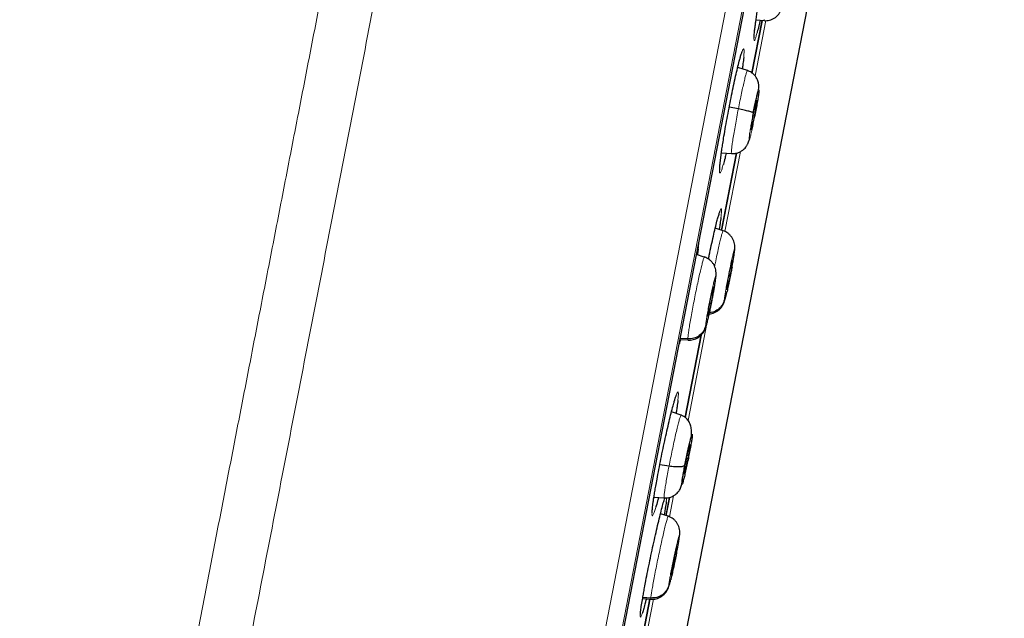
# Model space of a CAD drawing. Header units: millimetres. Extents: x 8 to 2427, y 12 to 2587.
# Tile 150 of 154: x 1709 to 1738, y 1830 to 1848. Entities that reach past the tile are written whole.
import ezdxf

# ---------------------------------------------------------------- set-up
doc = ezdxf.new("R2010")
doc.units = ezdxf.units.MM

msp = doc.modelspace()

# ---------------------------------------------------------------- linework, layer by layer
at = {"color": 252, "linetype": 'Continuous', "lineweight": 0}
for p, q in [((1719.82, 1797.336), (1737.752, 1889.59)), ((1738.144, 1889.041), (1720.389, 1797.698)), ((1720.582, 1798.415), (1738.055, 1888.303)), ((1730.649, 1846.48), (1730.972, 1848.142)), ((1729.739, 1841.8), (1730.207, 1844.207)), ((1729.244, 1839.254), (1729.258, 1839.326)), ((1728.635, 1836.119), (1729.211, 1839.086)), ((1728.371, 1838.439), (1728.348, 1838.357)), ((1728.072, 1833.224), (1728.195, 1833.859)), ((1727.992, 1833.8), (1727.978, 1833.684)), ((1727.232, 1828.902), (1727.591, 1830.748))]:
    msp.add_line(p, q, dxfattribs=at)
at = {"color": 7, "linetype": 'Continuous', "lineweight": 30}
for p, q in [((1720.59, 1798.45), (1738.049, 1888.268)), ((1726.665, 1819.911), (1735.749, 1866.641)), ((1730.863, 1848.151), (1730.555, 1846.568)), ((1730.555, 1846.568), (1730.862, 1848.15)), ((1730.676, 1848.163), (1730.93, 1848.145)), ((1730.931, 1848.151), (1730.927, 1848.146)), ((1730.417, 1846.641), (1730.125, 1846.735)), ((1730.145, 1845.49), (1729.871, 1845.546)), ((1730.626, 1845.274), (1730.59, 1845.281)), ((1729.635, 1844.168), (1729.939, 1844.146)), ((1729.635, 1841.834), (1730.087, 1844.162)), ((1730.087, 1844.162), (1729.636, 1841.839)), ((1729.686, 1841.823), (1729.45, 1841.9)), ((1729.684, 1841.817), (1729.689, 1841.823)), ((1730.031, 1841.228), (1730.039, 1841.312)), ((1729.121, 1841.036), (1728.883, 1841.114)), ((1729.12, 1841.03), (1729.125, 1841.036)), ((1729.967, 1840.937), (1729.968, 1840.925)), ((1729.403, 1840.15), (1729.404, 1840.138)), ((1728.387, 1838.56), (1728.632, 1838.543)), ((1728.626, 1838.574), (1728.393, 1838.592)), ((1728.542, 1836.215), (1729.022, 1838.684)), ((1729.023, 1838.685), (1728.543, 1836.217)), ((1728.637, 1838.548), (1728.632, 1838.543)), ((1728.422, 1836.287), (1728.134, 1836.38)), ((1728.642, 1835.061), (1728.609, 1835.068)), ((1728.059, 1834.748), (1727.781, 1834.794)), ((1727.606, 1833.817), (1727.913, 1833.796)), ((1727.928, 1833.776), (1727.935, 1833.797)), ((1728.075, 1833.812), (1727.968, 1833.261)), ((1727.969, 1833.266), (1728.075, 1833.81)), ((1728.035, 1833.242), (1727.803, 1833.318)), ((1728.034, 1833.236), (1728.038, 1833.242)), ((1728.373, 1832.648), (1728.382, 1832.723)), ((1728.307, 1832.358), (1728.308, 1832.346)), ((1727.178, 1829.198), (1727.481, 1830.754)), ((1727.481, 1830.752), (1727.179, 1829.199)), ((1727.265, 1830.772), (1727.521, 1830.754)), ((1727.514, 1830.785), (1727.27, 1830.803)), ((1727.522, 1830.76), (1727.518, 1830.754))]:
    msp.add_line(p, q, dxfattribs=at)
at = {"color": 252, "linetype": 'Continuous', "lineweight": 0}
for points, knots in [([(1727.561, 1891.756), (1727.557, 1891.734), (1727.548, 1891.689), (1727.478, 1891.328), (1727.366, 1890.754), (1727.209, 1889.948), (1727.01, 1888.92), (1726.767, 1887.674), (1726.484, 1886.217), (1726.161, 1884.555), (1725.8, 1882.698), (1725.403, 1880.653), (1724.971, 1878.432), (1724.507, 1876.046), (1724.013, 1873.506), (1723.493, 1870.826), (1722.947, 1868.019), (1722.379, 1865.098), (1721.792, 1862.079), (1721.189, 1858.977), (1720.573, 1855.807), (1719.947, 1852.585), (1719.314, 1849.327), (1718.676, 1846.05), (1718.039, 1842.77), (1717.404, 1839.503), (1716.775, 1836.266), (1716.154, 1833.075), (1715.546, 1829.946), (1714.953, 1826.895), (1714.378, 1823.937), (1713.824, 1821.087), (1713.294, 1818.358), (1712.79, 1815.766), (1712.315, 1813.322), (1711.871, 1811.04), (1711.461, 1808.929), (1711.086, 1807.002), (1710.749, 1805.267), (1710.452, 1803.738), (1710.192, 1802.401), (1710.054, 1801.694), (1709.986, 1801.34)], [0, 0, 0, 0, 0.025, 0.05, 0.075, 0.1, 0.125, 0.15, 0.175, 0.2, 0.225, 0.25, 0.275, 0.3, 0.325, 0.35, 0.375, 0.4, 0.425, 0.45, 0.475, 0.5, 0.525, 0.55, 0.575, 0.6, 0.625, 0.65, 0.675, 0.7, 0.725, 0.75, 0.775, 0.8, 0.825, 0.85, 0.875, 0.9, 0.925, 0.95, 0.975, 1, 1, 1, 1]), ([(1708.529, 1802.229), (1708.567, 1802.426), (1708.644, 1802.819), (1708.775, 1803.493), (1708.917, 1804.224), (1709.072, 1805.02), (1709.237, 1805.872), (1709.413, 1806.778), (1709.599, 1807.735), (1709.796, 1808.748), (1710.005, 1809.822), (1710.225, 1810.956), (1710.457, 1812.151), (1710.699, 1813.397), (1710.951, 1814.692), (1711.21, 1816.027), (1711.477, 1817.399), (1711.75, 1818.803), (1712.031, 1820.247), (1712.321, 1821.738), (1712.619, 1823.273), (1712.926, 1824.852), (1713.239, 1826.463), (1713.558, 1828.103), (1713.88, 1829.762), (1714.206, 1831.435), (1714.533, 1833.12), (1714.864, 1834.824), (1715.201, 1836.555), (1715.542, 1838.311), (1715.888, 1840.088), (1716.235, 1841.875), (1716.583, 1843.667), (1716.93, 1845.45), (1717.274, 1847.221), (1717.616, 1848.978), (1717.956, 1850.728), (1718.296, 1852.479), (1718.636, 1854.228), (1718.975, 1855.971), (1719.31, 1857.696), (1719.642, 1859.402), (1719.967, 1861.074), (1720.285, 1862.712), (1720.597, 1864.315), (1720.903, 1865.889), (1721.205, 1867.442), (1721.502, 1868.971), (1721.794, 1870.472), (1722.078, 1871.935), (1722.354, 1873.356), (1722.62, 1874.725), (1722.876, 1876.04), (1723.121, 1877.301), (1723.357, 1878.514), (1723.584, 1879.684), (1723.803, 1880.808), (1724.012, 1881.885), (1724.21, 1882.904), (1724.397, 1883.865), (1724.571, 1884.76), (1724.732, 1885.589), (1724.88, 1886.352), (1725.017, 1887.052), (1725.141, 1887.693), (1725.254, 1888.271), (1725.353, 1888.785), (1725.44, 1889.231), (1725.514, 1889.609), (1725.573, 1889.917), (1725.62, 1890.156), (1725.653, 1890.325), (1725.673, 1890.431), (1725.676, 1890.444), (1725.677, 1890.451)], [0, 0, 0, 0, 0.013945, 0.02789, 0.041835, 0.055781, 0.069728, 0.083426, 0.097126, 0.110826, 0.124528, 0.138481, 0.152437, 0.166395, 0.180356, 0.194319, 0.208035, 0.221754, 0.235476, 0.249202, 0.263181, 0.277165, 0.291153, 0.305146, 0.319147, 0.332905, 0.346672, 0.360448, 0.374234, 0.388281, 0.402337, 0.416398, 0.430461, 0.444524, 0.458331, 0.472132, 0.485923, 0.499702, 0.513718, 0.527724, 0.541722, 0.555714, 0.569704, 0.583443, 0.597184, 0.610928, 0.624677, 0.638684, 0.652696, 0.666713, 0.680732, 0.694752, 0.708523, 0.722296, 0.73607, 0.749845, 0.763872, 0.777899, 0.791927, 0.805955, 0.819984, 0.833763, 0.847543, 0.861323, 0.875104, 0.88909, 0.903078, 0.917066, 0.931055, 0.945045, 0.958784, 0.972523, 0.986262, 1, 1, 1, 1]), ([(1730.708, 1847.781), (1730.697, 1847.741), (1730.673, 1847.652), (1730.646, 1847.572), (1730.625, 1847.535), (1730.614, 1847.552), (1730.613, 1847.622), (1730.623, 1847.743), (1730.641, 1847.91), (1730.661, 1848.055), (1730.671, 1848.128)], [0, 0, 0, 0, 0.104364, 0.232206, 0.36017, 0.488134, 0.616193, 0.744253, 0.872339, 1, 1, 1, 1]), ([(1730.927, 1848.146), (1730.926, 1848.145), (1730.921, 1848.137), (1730.921, 1848.159), (1730.922, 1848.177)], [0, 0, 0, 0, 0.140115, 1, 1, 1, 1]), ([(1730.203, 1847.034), (1730.208, 1847.053), (1730.229, 1847.129), (1730.258, 1847.216), (1730.288, 1847.287), (1730.308, 1847.304), (1730.318, 1847.267), (1730.318, 1847.181), (1730.309, 1847.082), (1730.305, 1847.032)], [0, 0, 0, 0, 0.052676, 0.210312, 0.368156, 0.525999, 0.683991, 0.841983, 1, 1, 1, 1]), ([(1730.145, 1845.49), (1730.161, 1845.572), (1730.193, 1845.734), (1730.241, 1845.964), (1730.286, 1846.172), (1730.327, 1846.35), (1730.363, 1846.491), (1730.391, 1846.588), (1730.409, 1846.638), (1730.414, 1846.636), (1730.416, 1846.635)], [0, 0, 0, 0, 0.130705, 0.261231, 0.391813, 0.52235, 0.652869, 0.783279, 0.913619, 1, 1, 1, 1]), ([(1729.94, 1844.152), (1729.939, 1844.15), (1729.933, 1844.146), (1729.933, 1844.186), (1729.939, 1844.272), (1729.956, 1844.405), (1729.982, 1844.575), (1730.015, 1844.777), (1730.054, 1845.003), (1730.098, 1845.244), (1730.129, 1845.408), (1730.145, 1845.49)], [0, 0, 0, 0, 0.046014, 0.165259, 0.284346, 0.403496, 0.522747, 0.642014, 0.761322, 0.880579, 1, 1, 1, 1]), ([(1730.634, 1845.25), (1730.621, 1845.184), (1730.595, 1845.053), (1730.557, 1844.875), (1730.523, 1844.726), (1730.495, 1844.617), (1730.475, 1844.555), (1730.465, 1844.544), (1730.465, 1844.586), (1730.475, 1844.676), (1730.494, 1844.81), (1730.522, 1844.978), (1730.556, 1845.168), (1730.581, 1845.301), (1730.594, 1845.367)], [0, 0, 0, 0, 0.083335, 0.166669, 0.250002, 0.333336, 0.416669, 0.499998, 0.58333, 0.666661, 0.749995, 0.833329, 0.916665, 1, 1, 1, 1]), ([(1729.693, 1843.819), (1729.679, 1843.772), (1729.651, 1843.676), (1729.619, 1843.591), (1729.595, 1843.554), (1729.581, 1843.571), (1729.578, 1843.64), (1729.585, 1843.761), (1729.602, 1843.927), (1729.622, 1844.072), (1729.632, 1844.144)], [0, 0, 0, 0, 0.119475, 0.245152, 0.370987, 0.496822, 0.622749, 0.748675, 0.874587, 1, 1, 1, 1]), ([(1729.54, 1842.249), (1729.543, 1842.259), (1729.56, 1842.326), (1729.586, 1842.405), (1729.614, 1842.477), (1729.632, 1842.493), (1729.639, 1842.456), (1729.636, 1842.372), (1729.625, 1842.275), (1729.62, 1842.228)], [0, 0, 0, 0, 0.029209, 0.192216, 0.355364, 0.518512, 0.681733, 0.844953, 1, 1, 1, 1]), ([(1729.43, 1840.754), (1729.438, 1840.791), (1729.462, 1840.91), (1729.502, 1841.1), (1729.549, 1841.314), (1729.591, 1841.498), (1729.628, 1841.648), (1729.658, 1841.753), (1729.677, 1841.812), (1729.683, 1841.816), (1729.684, 1841.817)], [0, 0, 0, 0, 0.0661817, 0.2100189, 0.3536659, 0.4973865, 0.64123, 0.7850906, 0.9290033, 1, 1, 1, 1]), ([(1728.961, 1841.512), (1728.96, 1841.497), (1728.956, 1841.438), (1728.945, 1841.348), (1728.937, 1841.283)], [0, 0, 0, 0, 0.266067, 1, 1, 1, 1]), ([(1729.726, 1839.755), (1729.728, 1839.775), (1729.731, 1839.816), (1729.748, 1839.936), (1729.774, 1840.09), (1729.807, 1840.273), (1729.845, 1840.47), (1729.885, 1840.669), (1729.924, 1840.856), (1729.961, 1841.018), (1729.992, 1841.144), (1730.015, 1841.225), (1730.029, 1841.259), (1730.03, 1841.239), (1730.031, 1841.228)], [0, 0, 0, 0, 0.0833347, 0.1666654, 0.2499974, 0.3333267, 0.4166651, 0.4999989, 0.583336, 0.6666709, 0.7500014, 0.8333341, 0.9166654, 1, 1, 1, 1]), ([(1730.031, 1841.228), (1730.03, 1841.218), (1730.029, 1841.198), (1730.021, 1841.134), (1730.006, 1841.031), (1729.982, 1840.888), (1729.963, 1840.783), (1729.954, 1840.734)], [0, 0, 0, 0, 0.149945, 0.292432, 0.556001, 0.791926, 1, 1, 1, 1]), ([(1728.626, 1838.574), (1728.627, 1838.598), (1728.63, 1838.644), (1728.646, 1838.772), (1728.671, 1838.935), (1728.703, 1839.131), (1728.743, 1839.353), (1728.787, 1839.591), (1728.835, 1839.837), (1728.885, 1840.081), (1728.934, 1840.314), (1728.981, 1840.528), (1729.024, 1840.712), (1729.062, 1840.861), (1729.092, 1840.966), (1729.112, 1841.025), (1729.118, 1841.029), (1729.12, 1841.03)], [0, 0, 0, 0, 0.069096, 0.138103, 0.207138, 0.276147, 0.345148, 0.414089, 0.482993, 0.55199, 0.620988, 0.689895, 0.758837, 0.827838, 0.896847, 0.965882, 1, 1, 1, 1]), ([(1729.161, 1838.968), (1729.162, 1838.988), (1729.165, 1839.029), (1729.182, 1839.149), (1729.207, 1839.304), (1729.24, 1839.486), (1729.278, 1839.684), (1729.318, 1839.883), (1729.358, 1840.07), (1729.395, 1840.231), (1729.426, 1840.357), (1729.45, 1840.438), (1729.465, 1840.472), (1729.466, 1840.451), (1729.467, 1840.441)], [0, 0, 0, 0, 0.083335, 0.166665, 0.249997, 0.333327, 0.416665, 0.499999, 0.583336, 0.666671, 0.750001, 0.833334, 0.916665, 1, 1, 1, 1]), ([(1729.467, 1840.441), (1729.467, 1840.431), (1729.466, 1840.411), (1729.459, 1840.346), (1729.444, 1840.244), (1729.42, 1840.1), (1729.394, 1839.954), (1729.369, 1839.819), (1729.349, 1839.718), (1729.335, 1839.647), (1729.326, 1839.602), (1729.318, 1839.563), (1729.312, 1839.533), (1729.304, 1839.497), (1729.293, 1839.443), (1729.277, 1839.371), (1729.26, 1839.292), (1729.246, 1839.231), (1729.235, 1839.184), (1729.227, 1839.151), (1729.219, 1839.119), (1729.211, 1839.088), (1729.199, 1839.041), (1729.184, 1838.99), (1729.171, 1838.952), (1729.162, 1838.94), (1729.161, 1838.959), (1729.161, 1838.968)], [0, 0, 0, 0, 0.048269, 0.094137, 0.178983, 0.254926, 0.321903, 0.379933, 0.428939, 0.450081, 0.468986, 0.48566, 0.500097, 0.507938, 0.532277, 0.571713, 0.60638, 0.647676, 0.666045, 0.685459, 0.705918, 0.727431, 0.750009, 0.811462, 0.873598, 0.936379, 1, 1, 1, 1]), ([(1729.805, 1840.005), (1729.803, 1839.994), (1729.797, 1839.972), (1729.79, 1839.939), (1729.782, 1839.906), (1729.774, 1839.875), (1729.762, 1839.829), (1729.748, 1839.778), (1729.735, 1839.739), (1729.726, 1839.727), (1729.726, 1839.746), (1729.726, 1839.755)], [0, 0, 0, 0, 0.0521495, 0.1072707, 0.1653641, 0.2264502, 0.2905633, 0.4651125, 0.6414973, 0.8196087, 1, 1, 1, 1]), ([(1728.632, 1838.543), (1728.631, 1838.542), (1728.626, 1838.535), (1728.626, 1838.556), (1728.626, 1838.574)], [0, 0, 0, 0, 0.142018, 1, 1, 1, 1]), ([(1728.227, 1836.724), (1728.232, 1836.741), (1728.254, 1836.815), (1728.283, 1836.9), (1728.314, 1836.972), (1728.334, 1836.989), (1728.343, 1836.951), (1728.341, 1836.866), (1728.331, 1836.769), (1728.325, 1836.72)], [0, 0, 0, 0, 0.04813, 0.207071, 0.366168, 0.525265, 0.684397, 0.843528, 1, 1, 1, 1]), ([(1728.059, 1834.748), (1728.075, 1834.829), (1728.107, 1834.99), (1728.157, 1835.237), (1728.208, 1835.474), (1728.258, 1835.696), (1728.303, 1835.893), (1728.344, 1836.056), (1728.378, 1836.179), (1728.403, 1836.256), (1728.417, 1836.291), (1728.42, 1836.283), (1728.421, 1836.282)], [0, 0, 0, 0, 0.107879, 0.21561, 0.323388, 0.431128, 0.538854, 0.646489, 0.754067, 0.861786, 0.969506, 1, 1, 1, 1]), ([(1727.914, 1833.8), (1727.912, 1833.801), (1727.907, 1833.803), (1727.91, 1833.864), (1727.923, 1833.969), (1727.945, 1834.118), (1727.976, 1834.302), (1728.014, 1834.513), (1728.044, 1834.67), (1728.059, 1834.748)], [0, 0, 0, 0, 0.112576, 0.260325, 0.408198, 0.556091, 0.704036, 0.851916, 1, 1, 1, 1]), ([(1727.662, 1833.514), (1727.647, 1833.468), (1727.618, 1833.372), (1727.585, 1833.288), (1727.561, 1833.251), (1727.548, 1833.267), (1727.546, 1833.336), (1727.555, 1833.456), (1727.575, 1833.621), (1727.597, 1833.766), (1727.608, 1833.838)], [0, 0, 0, 0, 0.11847, 0.244423, 0.370475, 0.496527, 0.622572, 0.748616, 0.874552, 1, 1, 1, 1]), ([(1727.514, 1830.785), (1727.516, 1830.808), (1727.52, 1830.854), (1727.539, 1830.982), (1727.567, 1831.145), (1727.602, 1831.34), (1727.645, 1831.561), (1727.692, 1831.799), (1727.743, 1832.045), (1727.795, 1832.288), (1727.846, 1832.52), (1727.895, 1832.734), (1727.939, 1832.918), (1727.977, 1833.067), (1728.007, 1833.172), (1728.026, 1833.23), (1728.032, 1833.235), (1728.034, 1833.236)], [0, 0, 0, 0, 0.069104, 0.138118, 0.207161, 0.276177, 0.345186, 0.414134, 0.483045, 0.552049, 0.621055, 0.68997, 0.75892, 0.827929, 0.896946, 0.965987, 1, 1, 1, 1]), ([(1728.054, 1831.178), (1728.056, 1831.198), (1728.06, 1831.238), (1728.079, 1831.358), (1728.107, 1831.512), (1728.142, 1831.695), (1728.182, 1831.892), (1728.224, 1832.09), (1728.265, 1832.277), (1728.303, 1832.438), (1728.335, 1832.564), (1728.359, 1832.645), (1728.373, 1832.679), (1728.373, 1832.659), (1728.373, 1832.648)], [0, 0, 0, 0, 0.083337, 0.16667, 0.250005, 0.333339, 0.416673, 0.500005, 0.58334, 0.666674, 0.750004, 0.833336, 0.916667, 1, 1, 1, 1]), ([(1728.373, 1832.648), (1728.373, 1832.638), (1728.371, 1832.618), (1728.362, 1832.554), (1728.345, 1832.451), (1728.32, 1832.312), (1728.301, 1832.212), (1728.292, 1832.168)], [0, 0, 0, 0, 0.153304, 0.298931, 0.568148, 0.808902, 1, 1, 1, 1]), ([(1728.109, 1831.33), (1728.106, 1831.319), (1728.101, 1831.298), (1728.089, 1831.252), (1728.074, 1831.201), (1728.061, 1831.163), (1728.053, 1831.151), (1728.054, 1831.169), (1728.054, 1831.178)], [0, 0, 0, 0, 0.070681, 0.147812, 0.358082, 0.570156, 0.783904, 1, 1, 1, 1]), ([(1727.518, 1830.754), (1727.517, 1830.753), (1727.512, 1830.746), (1727.513, 1830.767), (1727.514, 1830.785)], [0, 0, 0, 0, 0.138817, 1, 1, 1, 1]), ([(1727.258, 1830.336), (1727.246, 1830.303), (1727.224, 1830.237), (1727.203, 1830.202), (1727.193, 1830.219), (1727.193, 1830.272), (1727.201, 1830.337), (1727.204, 1830.361)], [0, 0, 0, 0, 0.219805, 0.439675, 0.659545, 0.879342, 1, 1, 1, 1])]:
    msp.add_open_spline(points, degree=3, knots=knots, dxfattribs=at)
at = {"color": 7, "linetype": 'Continuous', "lineweight": 30}
for points, knots in [([(1730.926, 1848.142), (1730.951, 1848.141), (1731.003, 1848.14), (1731.082, 1848.154), (1731.164, 1848.181), (1731.242, 1848.224), (1731.302, 1848.273), (1731.345, 1848.32), (1731.373, 1848.357), (1731.398, 1848.394), (1731.418, 1848.431), (1731.434, 1848.469), (1731.451, 1848.515), (1731.469, 1848.575), (1731.487, 1848.645), (1731.501, 1848.708), (1731.507, 1848.733)], [0, 0, 0, 0, 0.066919, 0.1347705, 0.2056744, 0.2830718, 0.3636389, 0.4032247, 0.4429194, 0.4848317, 0.5320668, 0.5879958, 0.65577, 0.7695426, 0.9108892, 1, 1, 1, 1]), ([(1730.671, 1848.128), (1730.671, 1848.128), (1730.677, 1848.171), (1730.692, 1848.273), (1730.708, 1848.379), (1730.716, 1848.431)], [0, 0, 0, 0, 0.002721, 0.501361, 1, 1, 1, 1]), ([(1730.618, 1847.622), (1730.618, 1847.622), (1730.618, 1847.621), (1730.618, 1847.629), (1730.618, 1847.649), (1730.62, 1847.685), (1730.624, 1847.737), (1730.631, 1847.806), (1730.64, 1847.891), (1730.653, 1847.991), (1730.664, 1848.075), (1730.671, 1848.126), (1730.673, 1848.137)], [0, 0, 0, 0, 0.013438, 0.087297, 0.179899, 0.290299, 0.4142, 0.546535, 0.683425, 0.822425, 0.962057, 1, 1, 1, 1]), ([(1730.798, 1848.155), (1730.785, 1848.098), (1730.755, 1847.966), (1730.725, 1847.842), (1730.71, 1847.789), (1730.708, 1847.781)], [0, 0, 0, 0, 0.385407, 0.904584, 1, 1, 1, 1]), ([(1730.2, 1847.02), (1730.205, 1847.037), (1730.217, 1847.081), (1730.233, 1847.134), (1730.249, 1847.178), (1730.258, 1847.204), (1730.264, 1847.217), (1730.264, 1847.216), (1730.264, 1847.215)], [0, 0, 0, 0, 0.155168, 0.392929, 0.600554, 0.786943, 0.941312, 1, 1, 1, 1]), ([(1729.677, 1844.448), (1729.688, 1844.52), (1729.714, 1844.683), (1729.762, 1844.962), (1729.818, 1845.273), (1729.879, 1845.589), (1729.941, 1845.9), (1730.003, 1846.198), (1730.063, 1846.474), (1730.121, 1846.719), (1730.168, 1846.91), (1730.193, 1846.999), (1730.203, 1847.034)], [0, 0, 0, 0, 0.0832953, 0.1891743, 0.2950529, 0.4008122, 0.5065715, 0.6122826, 0.7179942, 0.8237496, 0.9295057, 1, 1, 1, 1]), ([(1730.305, 1847.032), (1730.298, 1846.974), (1730.288, 1846.879), (1730.271, 1846.756), (1730.263, 1846.698), (1730.262, 1846.691)], [0, 0, 0, 0, 0.582347, 0.946988, 1, 1, 1, 1]), ([(1730.754, 1846.058), (1730.755, 1846.062), (1730.758, 1846.098), (1730.76, 1846.143), (1730.759, 1846.199), (1730.756, 1846.243), (1730.745, 1846.298), (1730.723, 1846.364), (1730.685, 1846.438), (1730.624, 1846.516), (1730.535, 1846.591), (1730.458, 1846.623), (1730.417, 1846.64)], [0, 0, 0, 0, 0.021447, 0.163112, 0.255993, 0.338941, 0.422678, 0.513248, 0.614234, 0.728019, 0.856271, 1, 1, 1, 1]), ([(1730.594, 1845.367), (1730.607, 1845.433), (1730.633, 1845.564), (1730.671, 1845.743), (1730.705, 1845.891), (1730.733, 1846), (1730.752, 1846.063), (1730.763, 1846.073), (1730.763, 1846.032), (1730.753, 1845.941), (1730.734, 1845.807), (1730.706, 1845.64), (1730.672, 1845.449), (1730.647, 1845.316), (1730.634, 1845.25)], [0, 0, 0, 0, 0.083335, 0.166671, 0.250005, 0.333339, 0.41667, 0.500002, 0.583331, 0.666664, 0.749998, 0.833331, 0.916665, 1, 1, 1, 1]), ([(1730.602, 1845.343), (1730.608, 1845.372), (1730.619, 1845.43), (1730.642, 1845.538), (1730.663, 1845.631), (1730.68, 1845.699), (1730.69, 1845.735), (1730.697, 1845.754), (1730.701, 1845.755), (1730.702, 1845.74), (1730.699, 1845.708), (1730.693, 1845.66), (1730.681, 1845.579), (1730.663, 1845.476), (1730.643, 1845.362), (1730.632, 1845.303), (1730.626, 1845.274)], [0, 0, 0, 0, 0.062684, 0.1252265, 0.2502065, 0.3128437, 0.3752071, 0.4375373, 0.5000007, 0.5624642, 0.6247943, 0.6871576, 0.7497946, 0.8747738, 0.937316, 1, 1, 1, 1]), ([(1730.594, 1845.367), (1730.585, 1845.373), (1730.569, 1845.385), (1730.467, 1845.416), (1730.323, 1845.453), (1730.204, 1845.478), (1730.145, 1845.49)], [0, 0, 0, 0, 0.24835, 0.499424, 0.750548, 1, 1, 1, 1]), ([(1730.626, 1845.274), (1730.62, 1845.245), (1730.609, 1845.187), (1730.586, 1845.079), (1730.565, 1844.986), (1730.548, 1844.919), (1730.538, 1844.882), (1730.531, 1844.864), (1730.527, 1844.862), (1730.526, 1844.877), (1730.529, 1844.909), (1730.535, 1844.957), (1730.547, 1845.038), (1730.565, 1845.142), (1730.585, 1845.256), (1730.597, 1845.314), (1730.602, 1845.343)], [0, 0, 0, 0, 0.062684, 0.125226, 0.250205, 0.312842, 0.375206, 0.437536, 0.5, 0.562463, 0.624793, 0.687156, 0.749794, 0.874774, 0.937316, 1, 1, 1, 1]), ([(1729.939, 1844.149), (1729.983, 1844.149), (1730.066, 1844.15), (1730.176, 1844.186), (1730.261, 1844.234), (1730.323, 1844.286), (1730.366, 1844.335), (1730.396, 1844.378), (1730.413, 1844.41), (1730.432, 1844.45), (1730.449, 1844.496), (1730.462, 1844.536), (1730.467, 1844.553)], [0, 0, 0, 0, 0.14618, 0.274998, 0.386957, 0.48318, 0.565409, 0.636614, 0.703328, 0.781295, 0.906817, 1, 1, 1, 1]), ([(1729.632, 1844.144), (1729.632, 1844.144), (1729.637, 1844.187), (1729.652, 1844.29), (1729.669, 1844.395), (1729.677, 1844.448)], [0, 0, 0, 0, 0.00325, 0.501625, 1, 1, 1, 1]), ([(1729.584, 1843.651), (1729.584, 1843.652), (1729.584, 1843.652), (1729.584, 1843.667), (1729.584, 1843.696), (1729.586, 1843.741), (1729.591, 1843.803), (1729.599, 1843.881), (1729.61, 1843.975), (1729.622, 1844.067), (1729.63, 1844.131), (1729.634, 1844.155)], [0, 0, 0, 0, 0.053479, 0.139448, 0.243554, 0.363152, 0.493583, 0.630455, 0.770667, 0.912286, 1, 1, 1, 1]), ([(1729.78, 1844.157), (1729.768, 1844.107), (1729.737, 1843.981), (1729.708, 1843.869), (1729.694, 1843.821), (1729.693, 1843.819)], [0, 0, 0, 0, 0.387606, 0.971167, 1, 1, 1, 1]), ([(1729.537, 1842.235), (1729.539, 1842.244), (1729.549, 1842.281), (1729.563, 1842.327), (1729.578, 1842.373), (1729.588, 1842.4), (1729.594, 1842.413), (1729.593, 1842.412), (1729.593, 1842.412)], [0, 0, 0, 0, 0.092358, 0.344736, 0.566723, 0.766711, 0.93157, 1, 1, 1, 1]), ([(1729.247, 1840.982), (1729.254, 1841.017), (1729.282, 1841.157), (1729.332, 1841.387), (1729.394, 1841.664), (1729.451, 1841.909), (1729.501, 1842.11), (1729.528, 1842.206), (1729.54, 1842.249)], [0, 0, 0, 0, 0.0666252, 0.2601434, 0.4536624, 0.6472912, 0.8409209, 1, 1, 1, 1]), ([(1729.62, 1842.228), (1729.62, 1842.226), (1729.615, 1842.178), (1729.599, 1842.065), (1729.58, 1841.94), (1729.57, 1841.875), (1729.568, 1841.862)], [0, 0, 0, 0, 0.027019, 0.568526, 0.907179, 1, 1, 1, 1]), ([(1730.039, 1841.298), (1730.039, 1841.329), (1730.039, 1841.391), (1730.021, 1841.475), (1729.992, 1841.554), (1729.95, 1841.628), (1729.897, 1841.693), (1729.816, 1841.771), (1729.74, 1841.804), (1729.69, 1841.826)], [0, 0, 0, 0, 0.144587, 0.286928, 0.419779, 0.542125, 0.65826, 0.772018, 1, 1, 1, 1]), ([(1728.937, 1841.283), (1728.937, 1841.282), (1728.932, 1841.243), (1728.924, 1841.181), (1728.915, 1841.118), (1728.913, 1841.104)], [0, 0, 0, 0, 0.016924, 0.790305, 1, 1, 1, 1]), ([(1729.958, 1840.754), (1729.965, 1840.793), (1729.98, 1840.872), (1729.999, 1840.984), (1730.015, 1841.089), (1730.028, 1841.181), (1730.037, 1841.259), (1730.039, 1841.293), (1730.04, 1841.311)], [0, 0, 0, 0, 0.153554, 0.318171, 0.484778, 0.653709, 0.825239, 1, 1, 1, 1]), ([(1729.476, 1840.517), (1729.475, 1840.548), (1729.474, 1840.609), (1729.456, 1840.693), (1729.426, 1840.771), (1729.384, 1840.844), (1729.332, 1840.908), (1729.251, 1840.984), (1729.176, 1841.017), (1729.126, 1841.039)], [0, 0, 0, 0, 0.144829, 0.287252, 0.420003, 0.54241, 0.658645, 0.772399, 1, 1, 1, 1]), ([(1729.789, 1840.058), (1729.79, 1840.066), (1729.791, 1840.083), (1729.799, 1840.145), (1729.813, 1840.233), (1729.832, 1840.337), (1729.848, 1840.421), (1729.865, 1840.509), (1729.882, 1840.595), (1729.9, 1840.678), (1729.916, 1840.754), (1729.931, 1840.819), (1729.949, 1840.888), (1729.961, 1840.929), (1729.964, 1840.933), (1729.965, 1840.934)], [0, 0, 0, 0, 0.069112, 0.13808, 0.27589, 0.344941, 0.413684, 0.482394, 0.551257, 0.620123, 0.688839, 0.757588, 0.826641, 0.96445, 1, 1, 1, 1]), ([(1729.968, 1840.925), (1729.968, 1840.917), (1729.967, 1840.9), (1729.958, 1840.838), (1729.944, 1840.75), (1729.925, 1840.646), (1729.91, 1840.562), (1729.893, 1840.474), (1729.875, 1840.388), (1729.858, 1840.305), (1729.841, 1840.229), (1729.826, 1840.165), (1729.808, 1840.093), (1729.8, 1840.069), (1729.795, 1840.053)], [0, 0, 0, 0, 0.071659, 0.14317, 0.286059, 0.357656, 0.428933, 0.500175, 0.571576, 0.64298, 0.71423, 0.785512, 0.857111, 1, 1, 1, 1]), ([(1729.954, 1840.734), (1729.946, 1840.689), (1729.931, 1840.607), (1729.911, 1840.505), (1729.897, 1840.435), (1729.888, 1840.39), (1729.88, 1840.351), (1729.874, 1840.321), (1729.866, 1840.285), (1729.855, 1840.231), (1729.839, 1840.159), (1729.822, 1840.079), (1729.811, 1840.031), (1729.805, 1840.005)], [0, 0, 0, 0, 0.17815, 0.328609, 0.393523, 0.451575, 0.502774, 0.547112, 0.571083, 0.645705, 0.766742, 0.873181, 1, 1, 1, 1]), ([(1729.328, 1839.611), (1729.335, 1839.644), (1729.35, 1839.72), (1729.374, 1839.841), (1729.397, 1839.968), (1729.419, 1840.09), (1729.438, 1840.204), (1729.454, 1840.309), (1729.466, 1840.401), (1729.475, 1840.479), (1729.476, 1840.514), (1729.477, 1840.532)], [0, 0, 0, 0, 0.0851335, 0.1978762, 0.3096015, 0.4213444, 0.5338674, 0.6477085, 0.7631487, 0.8804236, 1, 1, 1, 1]), ([(1729.467, 1840.441), (1729.473, 1840.47), (1729.479, 1840.5), (1729.476, 1840.53), (1729.476, 1840.53)], [0, 0, 0, 0, 0.988519, 1, 1, 1, 1]), ([(1729.224, 1839.271), (1729.225, 1839.279), (1729.226, 1839.296), (1729.234, 1839.358), (1729.248, 1839.446), (1729.266, 1839.55), (1729.282, 1839.635), (1729.299, 1839.722), (1729.316, 1839.809), (1729.334, 1839.891), (1729.351, 1839.967), (1729.366, 1840.032), (1729.384, 1840.101), (1729.396, 1840.142), (1729.4, 1840.146), (1729.401, 1840.147)], [0, 0, 0, 0, 0.069108, 0.138074, 0.275877, 0.344924, 0.413662, 0.482367, 0.551225, 0.620087, 0.6888, 0.757544, 0.826593, 0.964396, 1, 1, 1, 1]), ([(1729.404, 1840.138), (1729.404, 1840.13), (1729.403, 1840.113), (1729.395, 1840.051), (1729.381, 1839.963), (1729.363, 1839.859), (1729.347, 1839.774), (1729.33, 1839.687), (1729.312, 1839.6), (1729.295, 1839.518), (1729.278, 1839.442), (1729.263, 1839.377), (1729.245, 1839.306), (1729.236, 1839.282), (1729.231, 1839.266)], [0, 0, 0, 0, 0.071659, 0.143171, 0.286062, 0.357658, 0.428933, 0.500174, 0.571575, 0.64298, 0.714229, 0.785511, 0.85711, 1, 1, 1, 1]), ([(1729.792, 1840.049), (1729.791, 1840.048), (1729.789, 1840.043), (1729.789, 1840.052), (1729.789, 1840.058)], [0, 0, 0, 0, 0.334038, 1, 1, 1, 1]), ([(1729.267, 1839.327), (1729.269, 1839.327), (1729.297, 1839.327), (1729.352, 1839.339), (1729.435, 1839.365), (1729.513, 1839.408), (1729.573, 1839.457), (1729.617, 1839.503), (1729.646, 1839.54), (1729.671, 1839.577), (1729.691, 1839.614), (1729.708, 1839.652), (1729.726, 1839.698), (1729.744, 1839.757), (1729.768, 1839.846), (1729.789, 1839.932), (1729.802, 1839.992), (1729.805, 1840.002)], [0, 0, 0, 0, 0.00412, 0.069581, 0.138022, 0.212711, 0.290445, 0.328642, 0.366948, 0.407397, 0.452986, 0.506963, 0.572364, 0.682127, 0.81831, 0.971617, 1, 1, 1, 1]), ([(1729.726, 1839.755), (1729.707, 1839.698), (1729.67, 1839.584), (1729.541, 1839.454), (1729.403, 1839.377), (1729.309, 1839.372), (1729.277, 1839.37)], [0, 0, 0, 0, 0.282162, 0.566702, 0.851127, 1, 1, 1, 1]), ([(1728.631, 1838.539), (1728.657, 1838.538), (1728.708, 1838.537), (1728.788, 1838.551), (1728.87, 1838.578), (1728.948, 1838.62), (1729.008, 1838.669), (1729.052, 1838.715), (1729.081, 1838.752), (1729.105, 1838.789), (1729.126, 1838.826), (1729.144, 1838.863), (1729.162, 1838.91), (1729.181, 1838.971), (1729.206, 1839.061), (1729.234, 1839.178), (1729.264, 1839.309), (1729.293, 1839.439), (1729.314, 1839.542), (1729.326, 1839.599), (1729.328, 1839.611)], [0, 0, 0, 0, 0.045567, 0.091749, 0.139868, 0.192158, 0.246531, 0.273312, 0.300284, 0.328934, 0.361403, 0.399982, 0.446803, 0.525384, 0.622299, 0.730827, 0.815511, 0.899074, 0.97971, 1, 1, 1, 1]), ([(1729.228, 1839.262), (1729.227, 1839.261), (1729.224, 1839.256), (1729.224, 1839.265), (1729.224, 1839.271)], [0, 0, 0, 0, 0.3344398, 1, 1, 1, 1]), ([(1729.161, 1838.968), (1729.142, 1838.911), (1729.105, 1838.798), (1728.976, 1838.666), (1728.81, 1838.58), (1728.687, 1838.576), (1728.626, 1838.574)], [0, 0, 0, 0, 0.248624, 0.499518, 0.750336, 1, 1, 1, 1]), ([(1728.402, 1838.559), (1728.392, 1838.518), (1728.381, 1838.474), (1728.371, 1838.441), (1728.371, 1838.439)], [0, 0, 0, 0, 0.925291, 1, 1, 1, 1]), ([(1728.224, 1836.709), (1728.229, 1836.725), (1728.241, 1836.768), (1728.258, 1836.819), (1728.274, 1836.864), (1728.284, 1836.89), (1728.29, 1836.903), (1728.29, 1836.902), (1728.29, 1836.902)], [0, 0, 0, 0, 0.143666, 0.38343, 0.593182, 0.781739, 0.937937, 1, 1, 1, 1]), ([(1727.659, 1834.144), (1727.672, 1834.215), (1727.701, 1834.376), (1727.753, 1834.652), (1727.814, 1834.962), (1727.879, 1835.277), (1727.946, 1835.587), (1728.013, 1835.884), (1728.078, 1836.16), (1728.139, 1836.404), (1728.19, 1836.597), (1728.217, 1836.687), (1728.227, 1836.724)], [0, 0, 0, 0, 0.081518, 0.1871, 0.292681, 0.398209, 0.503736, 0.609302, 0.714868, 0.820546, 0.926226, 1, 1, 1, 1]), ([(1728.325, 1836.72), (1728.325, 1836.719), (1728.321, 1836.673), (1728.305, 1836.562), (1728.285, 1836.43), (1728.274, 1836.358), (1728.27, 1836.336)], [0, 0, 0, 0, 0.008434, 0.532638, 0.860342, 1, 1, 1, 1]), ([(1728.736, 1835.659), (1728.737, 1835.67), (1728.742, 1835.734), (1728.736, 1835.844), (1728.71, 1835.986), (1728.652, 1836.112), (1728.56, 1836.219), (1728.467, 1836.261), (1728.421, 1836.282)], [0, 0, 0, 0, 0.0388472, 0.2302628, 0.42102, 0.6125633, 0.8056061, 1, 1, 1, 1]), ([(1728.537, 1834.779), (1728.55, 1834.844), (1728.576, 1834.975), (1728.618, 1835.173), (1728.658, 1835.356), (1728.695, 1835.511), (1728.725, 1835.629), (1728.747, 1835.7), (1728.76, 1835.721), (1728.762, 1835.69), (1728.753, 1835.609), (1728.733, 1835.484), (1728.705, 1835.323), (1728.681, 1835.197), (1728.669, 1835.134)], [0, 0, 0, 0, 0.083335, 0.166671, 0.250005, 0.333339, 0.41667, 0.500002, 0.583331, 0.666664, 0.749998, 0.833331, 0.916665, 1, 1, 1, 1]), ([(1728.565, 1834.852), (1728.57, 1834.881), (1728.582, 1834.938), (1728.606, 1835.055), (1728.63, 1835.166), (1728.652, 1835.259), (1728.666, 1835.318), (1728.678, 1835.362), (1728.688, 1835.391), (1728.694, 1835.403), (1728.696, 1835.398), (1728.695, 1835.375), (1728.689, 1835.324), (1728.676, 1835.244), (1728.658, 1835.145), (1728.648, 1835.089), (1728.642, 1835.061)], [0, 0, 0, 0, 0.062684, 0.125227, 0.250207, 0.312844, 0.375207, 0.437537, 0.5, 0.562464, 0.624794, 0.687157, 0.749794, 0.874774, 0.937316, 1, 1, 1, 1]), ([(1728.669, 1835.134), (1728.657, 1835.069), (1728.631, 1834.938), (1728.589, 1834.74), (1728.549, 1834.557), (1728.512, 1834.402), (1728.481, 1834.285), (1728.459, 1834.213), (1728.447, 1834.192), (1728.445, 1834.223), (1728.454, 1834.304), (1728.474, 1834.429), (1728.501, 1834.59), (1728.525, 1834.716), (1728.537, 1834.779)], [0, 0, 0, 0, 0.083336, 0.16667, 0.250005, 0.333339, 0.416673, 0.500003, 0.583336, 0.666668, 0.750003, 0.833337, 0.916667, 1, 1, 1, 1]), ([(1728.642, 1835.061), (1728.637, 1835.032), (1728.625, 1834.975), (1728.601, 1834.858), (1728.577, 1834.747), (1728.555, 1834.654), (1728.54, 1834.595), (1728.528, 1834.551), (1728.519, 1834.522), (1728.513, 1834.51), (1728.511, 1834.515), (1728.512, 1834.538), (1728.518, 1834.589), (1728.531, 1834.669), (1728.549, 1834.768), (1728.559, 1834.824), (1728.565, 1834.852)], [0, 0, 0, 0, 0.062684, 0.125226, 0.250206, 0.312842, 0.375206, 0.437536, 0.499999, 0.562463, 0.624793, 0.687156, 0.749793, 0.874773, 0.937316, 1, 1, 1, 1]), ([(1728.537, 1834.779), (1728.526, 1834.766), (1728.501, 1834.741), (1728.39, 1834.724), (1728.239, 1834.724), (1728.119, 1834.74), (1728.059, 1834.748)], [0, 0, 0, 0, 0.248345, 0.499423, 0.750549, 1, 1, 1, 1]), ([(1727.608, 1833.838), (1727.608, 1833.838), (1727.615, 1833.881), (1727.632, 1833.985), (1727.65, 1834.091), (1727.659, 1834.144)], [0, 0, 0, 0, 0.003134, 0.501567, 1, 1, 1, 1]), ([(1727.913, 1833.795), (1727.96, 1833.796), (1728.048, 1833.797), (1728.161, 1833.837), (1728.246, 1833.887), (1728.304, 1833.938), (1728.35, 1833.99), (1728.379, 1834.036), (1728.403, 1834.086), (1728.426, 1834.145), (1728.44, 1834.188), (1728.447, 1834.21)], [0, 0, 0, 0, 0.149681, 0.278169, 0.38587, 0.474136, 0.545523, 0.642035, 0.774444, 0.885185, 1, 1, 1, 1]), ([(1727.552, 1833.346), (1727.552, 1833.346), (1727.552, 1833.346), (1727.552, 1833.359), (1727.552, 1833.385), (1727.555, 1833.427), (1727.561, 1833.487), (1727.57, 1833.562), (1727.581, 1833.653), (1727.595, 1833.749), (1727.606, 1833.818), (1727.611, 1833.849)], [0, 0, 0, 0, 0.04138, 0.124329, 0.225652, 0.343162, 0.472271, 0.608392, 0.748202, 0.889619, 1, 1, 1, 1]), ([(1727.323, 1831.095), (1727.336, 1831.165), (1727.366, 1831.325), (1727.42, 1831.6), (1727.483, 1831.909), (1727.55, 1832.224), (1727.618, 1832.534), (1727.685, 1832.831), (1727.75, 1833.106), (1727.811, 1833.352), (1727.865, 1833.561), (1727.906, 1833.71), (1727.925, 1833.77), (1727.932, 1833.791)], [0, 0, 0, 0, 0.073672, 0.170259, 0.266847, 0.363427, 0.460007, 0.556639, 0.65327, 0.74999, 0.84671, 0.943516, 1, 1, 1, 1]), ([(1727.742, 1833.808), (1727.733, 1833.773), (1727.705, 1833.663), (1727.678, 1833.565), (1727.662, 1833.517), (1727.662, 1833.514)], [0, 0, 0, 0, 0.303009, 0.960863, 1, 1, 1, 1]), ([(1727.978, 1833.684), (1727.977, 1833.678), (1727.971, 1833.628), (1727.952, 1833.512), (1727.93, 1833.378), (1727.917, 1833.305), (1727.913, 1833.282)], [0, 0, 0, 0, 0.059589, 0.55162, 0.858909, 1, 1, 1, 1]), ([(1728.382, 1832.712), (1728.383, 1832.743), (1728.384, 1832.806), (1728.368, 1832.89), (1728.34, 1832.97), (1728.299, 1833.044), (1728.247, 1833.111), (1728.165, 1833.189), (1728.09, 1833.223), (1728.039, 1833.245)], [0, 0, 0, 0, 0.14463, 0.287008, 0.419919, 0.542095, 0.657979, 0.771603, 1, 1, 1, 1]), ([(1728.294, 1832.175), (1728.301, 1832.211), (1728.316, 1832.29), (1728.337, 1832.4), (1728.355, 1832.505), (1728.369, 1832.596), (1728.38, 1832.674), (1728.382, 1832.707), (1728.383, 1832.724)], [0, 0, 0, 0, 0.147093, 0.31301, 0.480968, 0.651241, 0.824051, 1, 1, 1, 1]), ([(1728.12, 1831.48), (1728.12, 1831.489), (1728.122, 1831.505), (1728.131, 1831.567), (1728.147, 1831.655), (1728.167, 1831.759), (1728.183, 1831.843), (1728.201, 1831.93), (1728.22, 1832.017), (1728.238, 1832.099), (1728.255, 1832.175), (1728.271, 1832.239), (1728.289, 1832.308), (1728.301, 1832.35), (1728.304, 1832.354), (1728.305, 1832.354)], [0, 0, 0, 0, 0.069114, 0.138083, 0.275895, 0.344951, 0.413699, 0.482413, 0.551279, 0.62015, 0.688874, 0.75763, 0.82669, 0.964502, 1, 1, 1, 1]), ([(1728.308, 1832.346), (1728.307, 1832.338), (1728.306, 1832.321), (1728.296, 1832.259), (1728.281, 1832.172), (1728.261, 1832.067), (1728.244, 1831.983), (1728.226, 1831.896), (1728.208, 1831.81), (1728.19, 1831.727), (1728.172, 1831.652), (1728.157, 1831.587), (1728.138, 1831.516), (1728.13, 1831.492), (1728.125, 1831.475)], [0, 0, 0, 0, 0.071658, 0.143164, 0.286049, 0.357647, 0.428925, 0.500167, 0.571568, 0.642974, 0.714227, 0.785514, 0.857116, 1, 1, 1, 1]), ([(1728.292, 1832.168), (1728.291, 1832.163), (1728.283, 1832.117), (1728.264, 1832.026), (1728.244, 1831.926), (1728.229, 1831.856), (1728.219, 1831.811), (1728.211, 1831.773), (1728.205, 1831.743), (1728.197, 1831.708), (1728.185, 1831.654), (1728.169, 1831.582), (1728.151, 1831.503), (1728.136, 1831.442), (1728.125, 1831.395), (1728.117, 1831.362), (1728.112, 1831.34), (1728.109, 1831.33), (1728.109, 1831.33)], [0, 0, 0, 0, 0.016975, 0.165411, 0.290504, 0.344356, 0.392422, 0.43471, 0.471213, 0.491001, 0.553036, 0.653905, 0.742695, 0.848537, 0.895633, 0.945419, 0.997896, 1, 1, 1, 1]), ([(1728.123, 1831.472), (1728.122, 1831.47), (1728.119, 1831.466), (1728.119, 1831.474), (1728.12, 1831.48)], [0, 0, 0, 0, 0.333664, 1, 1, 1, 1]), ([(1728.054, 1831.178), (1728.034, 1831.121), (1727.996, 1831.008), (1727.865, 1830.877), (1727.699, 1830.791), (1727.576, 1830.787), (1727.514, 1830.785)], [0, 0, 0, 0, 0.2484579, 0.4994583, 0.7504343, 1, 1, 1, 1]), ([(1727.517, 1830.75), (1727.543, 1830.75), (1727.594, 1830.748), (1727.675, 1830.762), (1727.757, 1830.789), (1727.837, 1830.832), (1727.898, 1830.882), (1727.942, 1830.928), (1727.971, 1830.965), (1727.996, 1831.003), (1728.017, 1831.04), (1728.034, 1831.077), (1728.052, 1831.122), (1728.07, 1831.181), (1728.087, 1831.242), (1728.101, 1831.296), (1728.105, 1831.312)], [0, 0, 0, 0, 0.069117, 0.139474, 0.213358, 0.294337, 0.37868, 0.420028, 0.461322, 0.504665, 0.553224, 0.610486, 0.679728, 0.795878, 0.940662, 1, 1, 1, 1]), ([(1727.204, 1830.361), (1727.205, 1830.377), (1727.211, 1830.432), (1727.232, 1830.575), (1727.262, 1830.755), (1727.293, 1830.933), (1727.313, 1831.041), (1727.323, 1831.095)], [0, 0, 0, 0, 0.122356, 0.393405, 0.664453, 0.832226, 1, 1, 1, 1]), ([(1727.376, 1830.764), (1727.366, 1830.728), (1727.338, 1830.615), (1727.297, 1830.465), (1727.271, 1830.379), (1727.258, 1830.336)], [0, 0, 0, 0, 0.193122, 0.5964, 1, 1, 1, 1]), ([(1727.199, 1830.286), (1727.199, 1830.286), (1727.199, 1830.288), (1727.199, 1830.305), (1727.201, 1830.333), (1727.205, 1830.362), (1727.206, 1830.377)], [0, 0, 0, 0, 0.177271, 0.419878, 0.714767, 1, 1, 1, 1])]:
    msp.add_open_spline(points, degree=3, knots=knots, dxfattribs=at)

doc.saveas('drawing.dxf')
